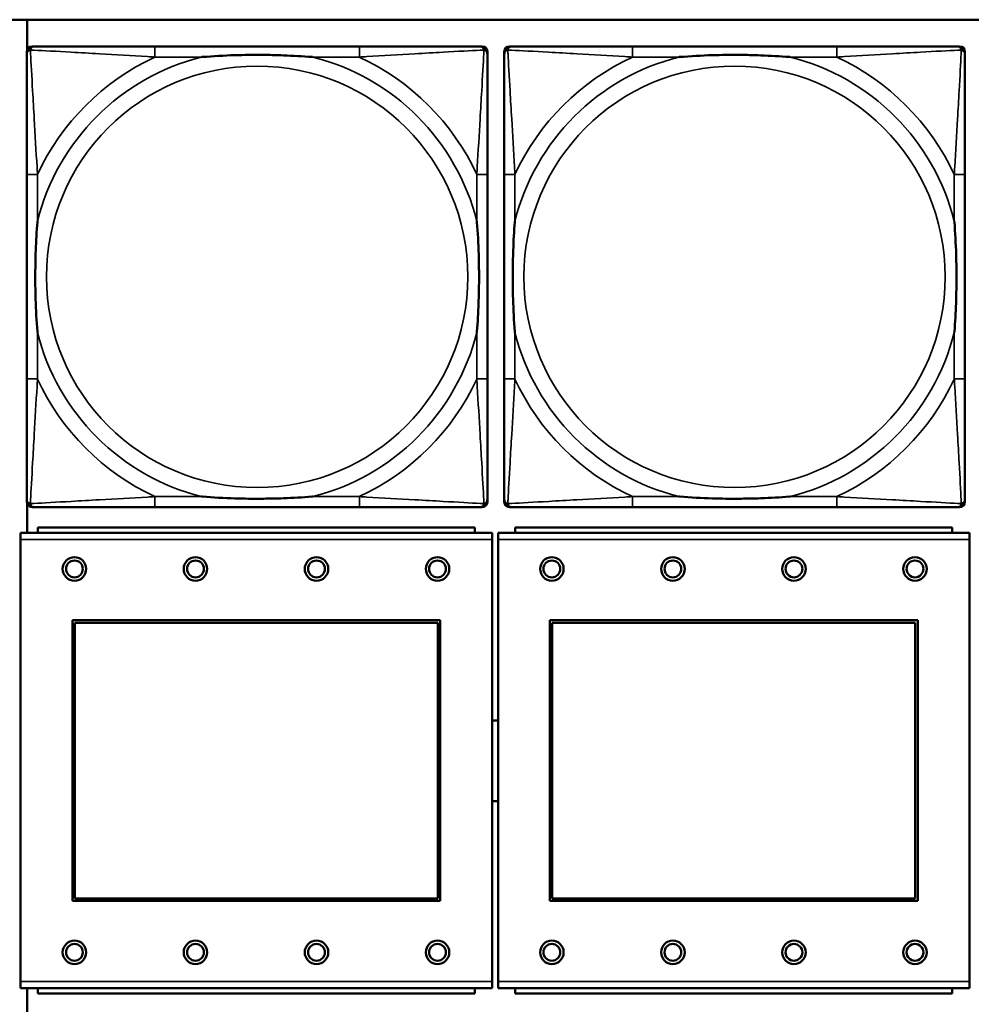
# Model space of a CAD drawing. Header units: inches. Extents: x 3.3 to 44.7, y 1.4 to 39.2.
# Tile 30 of 85: x 27.8 to 29.3, y 6.3 to 7.8. Entities that reach past the tile are written whole.
import ezdxf

# ---------------------------------------------------------------- set-up
doc = ezdxf.new("R2010")
doc.units = ezdxf.units.IN
doc.header["$MEASUREMENT"] = 0
doc.layers.add('Visible (ANSI)', color=7, linetype='Continuous', lineweight=50)
doc.layers.add('Visible Narrow (ANSI)', color=7, linetype='Continuous', lineweight=35)

msp = doc.modelspace()

# ---------------------------------------------------------------- linework, layer by layer
at = {"layer": 'Visible (ANSI)'}
for p, q in [((22.1344, 7.7637), (33.5485, 7.7637)), ((27.8543, 7.7187), (27.8543, 7.7637)), ((27.8538, 7.0468), (27.8538, 7.7161)), ((27.8617, 7.7239), (27.8656, 7.7239)), ((28.3483, 7.7239), (28.0444, 7.7239)), ((28.527, 7.7239), (28.531, 7.7239)), ((28.5389, 7.7161), (28.5389, 7.7121)), ((28.5638, 7.0468), (28.5638, 7.7161)), ((28.5717, 7.7239), (28.5756, 7.7239)), ((29.0583, 7.7239), (28.7544, 7.7239)), ((29.237, 7.7239), (29.241, 7.7239)), ((29.2489, 7.7161), (29.2489, 7.7121)), ((27.8538, 7.5334), (27.8538, 7.2295)), ((28.5389, 7.2295), (28.5389, 7.5334)), ((28.5638, 7.5334), (28.5638, 7.2295)), ((29.2489, 7.2295), (29.2489, 7.5334)), ((27.8543, 7.0007), (27.8543, 7.0442)), ((28.5389, 7.0507), (28.5389, 7.0468)), ((29.2489, 7.0507), (29.2489, 7.0468)), ((28.531, 7.0389), (27.8617, 7.0389)), ((28.0444, 7.0389), (28.3483, 7.0389)), ((29.241, 7.0389), (28.5717, 7.0389)), ((28.7544, 7.0389), (29.0583, 7.0389)), ((28.5456, 7.0007), (27.8446, 7.0007)), ((27.8446, 6.9907), (27.8446, 7.0007)), ((28.5201, 7.0087), (27.8701, 7.0087)), ((27.8701, 7.0007), (27.8701, 7.0087)), ((28.5201, 7.0087), (28.5201, 7.0007)), ((28.5456, 7.0007), (28.5456, 6.9907)), ((29.2556, 7.0007), (28.5546, 7.0007)), ((28.5546, 6.9907), (28.5546, 7.0007)), ((29.2301, 7.0087), (28.5801, 7.0087)), ((28.5801, 7.0007), (28.5801, 7.0087)), ((29.2301, 7.0087), (29.2301, 7.0007)), ((29.2556, 7.0007), (29.2556, 6.9907)), ((27.8446, 6.9907), (27.8446, 6.3337)), ((28.5456, 6.3337), (28.5456, 6.9907)), ((28.5546, 6.9907), (28.5546, 6.3337)), ((29.2556, 6.3337), (29.2556, 6.9907)), ((27.9216, 6.4537), (27.9216, 6.8707)), ((27.9216, 6.8707), (28.4686, 6.8707)), ((27.9252, 6.8671), (28.465, 6.8671)), ((27.9252, 6.4573), (27.9252, 6.8671)), ((28.465, 6.8671), (28.465, 6.4573)), ((28.4686, 6.8707), (28.4686, 6.4537)), ((28.6316, 6.4537), (28.6316, 6.8707)), ((28.6316, 6.8707), (29.1786, 6.8707)), ((28.6352, 6.8671), (29.175, 6.8671)), ((28.6352, 6.4573), (28.6352, 6.8671)), ((29.175, 6.8671), (29.175, 6.4573)), ((29.1786, 6.8707), (29.1786, 6.4537)), ((28.465, 6.4573), (27.9252, 6.4573)), ((29.175, 6.4573), (28.6352, 6.4573)), ((28.4686, 6.4537), (27.9216, 6.4537)), ((29.1786, 6.4537), (28.6316, 6.4537)), ((27.8446, 6.3237), (27.8446, 6.3337)), ((28.5456, 6.3337), (28.5456, 6.3237)), ((28.5546, 6.3237), (28.5546, 6.3337)), ((29.2556, 6.3337), (29.2556, 6.3237)), ((27.8446, 6.3237), (28.5456, 6.3237)), ((27.8543, 6.2787), (27.8543, 6.3237)), ((27.8701, 6.3237), (27.8701, 6.3157)), ((28.5201, 6.3157), (27.8701, 6.3157)), ((28.5201, 6.3157), (28.5201, 6.3237)), ((28.5546, 6.3237), (29.2556, 6.3237)), ((28.5801, 6.3237), (28.5801, 6.3157)), ((29.2301, 6.3157), (28.5801, 6.3157)), ((29.2301, 6.3157), (29.2301, 6.3237))]:
    msp.add_line(p, q, dxfattribs=at)
for centre, radius in [((27.9246, 6.9471), 0.0175), ((27.9246, 6.9471), 0.0125), ((28.1046, 6.9471), 0.0175), ((28.1046, 6.9471), 0.0125), ((28.2846, 6.9471), 0.0175), ((28.2846, 6.9471), 0.0125), ((28.4646, 6.9471), 0.0175), ((28.4646, 6.9471), 0.0125), ((28.6346, 6.9471), 0.0175), ((28.6346, 6.9471), 0.0125), ((28.8146, 6.9471), 0.0175), ((28.8146, 6.9471), 0.0125), ((28.9946, 6.9471), 0.0175), ((28.9946, 6.9471), 0.0125), ((29.1746, 6.9471), 0.0175), ((29.1746, 6.9471), 0.0125), ((27.9246, 6.3771), 0.0175), ((27.9246, 6.3771), 0.0125), ((28.1046, 6.3771), 0.0175), ((28.1046, 6.3771), 0.0125), ((28.2846, 6.3771), 0.0175), ((28.2846, 6.3771), 0.0125), ((28.4646, 6.3771), 0.0175), ((28.4646, 6.3771), 0.0125), ((28.6346, 6.3771), 0.0175), ((28.6346, 6.3771), 0.0125), ((28.8146, 6.3771), 0.0175), ((28.8146, 6.3771), 0.0125), ((28.9946, 6.3771), 0.0175), ((28.9946, 6.3771), 0.0125), ((29.1746, 6.3771), 0.0175), ((29.1746, 6.3771), 0.0125)]:
    msp.add_circle(centre, radius, dxfattribs=at)
for centre, radius, start, end in [((27.8617, 7.7161), 0.00787, 90, 180), ((27.8656, 7.7121), 0.0118, 90, 180), ((28.527, 7.7121), 0.0118, 0, 90), ((28.531, 7.7161), 0.00787, 0, 90), ((28.5717, 7.7161), 0.00787, 90, 180), ((28.5756, 7.7121), 0.0118, 90, 180), ((29.237, 7.7121), 0.0118, 0, 90), ((29.241, 7.7161), 0.00787, 0, 90), ((27.8656, 7.0507), 0.0118, 180, 270), ((27.8617, 7.0468), 0.00787, 180, 270), ((28.527, 7.0507), 0.0118, 270, 360), ((28.531, 7.0468), 0.00787, 270, 0), ((28.5756, 7.0507), 0.0118, 180, 270), ((28.5717, 7.0468), 0.00787, 180, 270), ((29.237, 7.0507), 0.0118, 270, 360), ((29.241, 7.0468), 0.00787, 270, 0), ((28.5503, 6.6617), 0.06, 85.9286, 94.5311), ((28.5503, 6.6617), 0.06, 265.4689, 274.0714)]:
    msp.add_arc(centre, radius, start, end, dxfattribs=at)
for points, knots in [([(28.0444, 7.7239), (28.0408, 7.7239), (28.0372, 7.7239), (28.0336, 7.7239), (28.0004, 7.7239), (27.9667, 7.7239), (27.9358, 7.7239), (27.9089, 7.7239), (27.8834, 7.7239), (27.8699, 7.7239), (27.8683, 7.7239), (27.8669, 7.7239), (27.8656, 7.7239)], [0, 0, 0, 0, 0.0272471, 0.0272471, 0.0272471, 0.2790553, 0.2790553, 0.2790553, 0.4988354, 0.4988354, 0.4988354, 0.5252205, 0.5252205, 0.5252205, 0.5252205]), ([(28.527, 7.7239), (28.5122, 7.7239), (28.4706, 7.7239), (28.4299, 7.7239), (28.4034, 7.7239), (28.3755, 7.7239), (28.3483, 7.7239)], [-0.5252205, -0.5252205, -0.5252205, -0.5252205, -0.20743, -0.20743, -0.20743, 0, 0, 0, 0]), ([(28.7544, 7.7239), (28.7508, 7.7239), (28.7472, 7.7239), (28.7436, 7.7239), (28.7104, 7.7239), (28.6767, 7.7239), (28.6458, 7.7239), (28.6189, 7.7239), (28.5934, 7.7239), (28.5799, 7.7239), (28.5783, 7.7239), (28.5769, 7.7239), (28.5756, 7.7239)], [0, 0, 0, 0, 0.0272471, 0.0272471, 0.0272471, 0.2790553, 0.2790553, 0.2790553, 0.4988354, 0.4988354, 0.4988354, 0.5252205, 0.5252205, 0.5252205, 0.5252205]), ([(29.237, 7.7239), (29.2222, 7.7239), (29.1806, 7.7239), (29.1399, 7.7239), (29.1134, 7.7239), (29.0855, 7.7239), (29.0583, 7.7239)], [-0.5252205, -0.5252205, -0.5252205, -0.5252205, -0.20743, -0.20743, -0.20743, 0, 0, 0, 0]), ([(27.8538, 7.7121), (27.8538, 7.6972), (27.8538, 7.6556), (27.8538, 7.615), (27.8538, 7.5885), (27.8538, 7.5606), (27.8538, 7.5334)], [-0.5252205, -0.5252205, -0.5252205, -0.5252205, -0.20743, -0.20743, -0.20743, 0, 0, 0, 0]), ([(28.1136, 7.7082), (28.114, 7.7082), (28.1145, 7.7082), (28.131, 7.7095), (28.147, 7.7104), (28.17, 7.7111), (28.1767, 7.7112), (28.1859, 7.7113), (28.1883, 7.7113), (28.1924, 7.7114), (28.194, 7.7114), (28.1972, 7.7114), (28.1987, 7.7114), (28.2022, 7.7113), (28.2043, 7.7113), (28.2105, 7.7113), (28.2146, 7.7112), (28.2243, 7.711), (28.2299, 7.7108), (28.2497, 7.7101), (28.2637, 7.7093), (28.2782, 7.7082), (28.2787, 7.7082), (28.2791, 7.7082)], [-0.416114, -0.416114, -0.416114, -0.416114, -0.4127691, -0.4127691, -0.2896446, -0.2896446, -0.2388934, -0.2388934, -0.2201881, -0.2201881, -0.2080204, -0.2080204, -0.196499, -0.196499, -0.1809939, -0.1809939, -0.149741, -0.149741, -0.1073162, -0.1073162, 0, 0, 0.0033356, 0.0033356, 0.0033356, 0.0033356]), ([(28.5389, 7.5334), (28.5389, 7.537), (28.5389, 7.5405), (28.5389, 7.5441), (28.5389, 7.5773), (28.5389, 7.611), (28.5389, 7.6419), (28.5389, 7.6689), (28.5389, 7.6944), (28.5389, 7.7078), (28.5389, 7.7095), (28.5389, 7.7109), (28.5389, 7.7121)], [0, 0, 0, 0, 0.0272471, 0.0272471, 0.0272471, 0.2790553, 0.2790553, 0.2790553, 0.4988354, 0.4988354, 0.4988354, 0.5252205, 0.5252205, 0.5252205, 0.5252205]), ([(28.5638, 7.7121), (28.5638, 7.6972), (28.5638, 7.6556), (28.5638, 7.615), (28.5638, 7.5885), (28.5638, 7.5606), (28.5638, 7.5334)], [-0.5252205, -0.5252205, -0.5252205, -0.5252205, -0.20743, -0.20743, -0.20743, 0, 0, 0, 0]), ([(28.8236, 7.7082), (28.824, 7.7082), (28.8245, 7.7082), (28.841, 7.7095), (28.857, 7.7104), (28.88, 7.7111), (28.8867, 7.7112), (28.8959, 7.7113), (28.8983, 7.7113), (28.9024, 7.7114), (28.904, 7.7114), (28.9072, 7.7114), (28.9087, 7.7114), (28.9122, 7.7113), (28.9143, 7.7113), (28.9205, 7.7113), (28.9246, 7.7112), (28.9343, 7.711), (28.9399, 7.7108), (28.9597, 7.7101), (28.9737, 7.7093), (28.9882, 7.7082), (28.9887, 7.7082), (28.9891, 7.7082)], [-0.416114, -0.416114, -0.416114, -0.416114, -0.4127691, -0.4127691, -0.2896446, -0.2896446, -0.2388934, -0.2388934, -0.2201881, -0.2201881, -0.2080204, -0.2080204, -0.196499, -0.196499, -0.1809939, -0.1809939, -0.149741, -0.149741, -0.1073162, -0.1073162, 0, 0, 0.0033356, 0.0033356, 0.0033356, 0.0033356]), ([(29.2489, 7.5334), (29.2489, 7.537), (29.2489, 7.5405), (29.2489, 7.5441), (29.2489, 7.5773), (29.2489, 7.611), (29.2489, 7.6419), (29.2489, 7.6689), (29.2489, 7.6944), (29.2489, 7.7078), (29.2489, 7.7095), (29.2489, 7.7109), (29.2489, 7.7121)], [0, 0, 0, 0, 0.0272471, 0.0272471, 0.0272471, 0.2790553, 0.2790553, 0.2790553, 0.4988354, 0.4988354, 0.4988354, 0.5252205, 0.5252205, 0.5252205, 0.5252205]), ([(27.8696, 7.2987), (27.8695, 7.2991), (27.8695, 7.2995), (27.8683, 7.316), (27.8674, 7.3321), (27.8667, 7.3551), (27.8666, 7.3618), (27.8664, 7.3709), (27.8664, 7.3734), (27.8664, 7.3775), (27.8664, 7.3791), (27.8664, 7.3822), (27.8664, 7.3837), (27.8664, 7.3873), (27.8664, 7.3894), (27.8665, 7.3955), (27.8665, 7.3997), (27.8667, 7.4094), (27.8669, 7.415), (27.8676, 7.4348), (27.8684, 7.4488), (27.8695, 7.4633), (27.8695, 7.4637), (27.8696, 7.4642)], [-0.416114, -0.416114, -0.416114, -0.416114, -0.4127691, -0.4127691, -0.2896446, -0.2896446, -0.2388934, -0.2388934, -0.2201881, -0.2201881, -0.2080204, -0.2080204, -0.196499, -0.196499, -0.1809939, -0.1809939, -0.149741, -0.149741, -0.1073162, -0.1073162, 0, 0, 0.0033356, 0.0033356, 0.0033356, 0.0033356]), ([(28.5231, 7.4642), (28.5231, 7.4637), (28.5232, 7.4633), (28.5244, 7.4468), (28.5253, 7.4307), (28.526, 7.4078), (28.5261, 7.4011), (28.5262, 7.3919), (28.5263, 7.3894), (28.5263, 7.3853), (28.5263, 7.3837), (28.5263, 7.3806), (28.5263, 7.3791), (28.5263, 7.3755), (28.5263, 7.3735), (28.5262, 7.3673), (28.5261, 7.3632), (28.5259, 7.3534), (28.5258, 7.3478), (28.5251, 7.3281), (28.5243, 7.314), (28.5232, 7.2995), (28.5231, 7.2991), (28.5231, 7.2987)], [-0.416114, -0.416114, -0.416114, -0.416114, -0.4127691, -0.4127691, -0.2896446, -0.2896446, -0.2388934, -0.2388934, -0.2201881, -0.2201881, -0.2080204, -0.2080204, -0.196499, -0.196499, -0.1809939, -0.1809939, -0.149741, -0.149741, -0.1073162, -0.1073162, 0, 0, 0.0033356, 0.0033356, 0.0033356, 0.0033356]), ([(28.5796, 7.2987), (28.5795, 7.2991), (28.5795, 7.2995), (28.5783, 7.316), (28.5774, 7.3321), (28.5767, 7.3551), (28.5766, 7.3618), (28.5764, 7.3709), (28.5764, 7.3734), (28.5764, 7.3775), (28.5764, 7.3791), (28.5764, 7.3822), (28.5764, 7.3837), (28.5764, 7.3873), (28.5764, 7.3894), (28.5765, 7.3955), (28.5765, 7.3997), (28.5767, 7.4094), (28.5769, 7.415), (28.5776, 7.4348), (28.5784, 7.4488), (28.5795, 7.4633), (28.5795, 7.4637), (28.5796, 7.4642)], [-0.416114, -0.416114, -0.416114, -0.416114, -0.4127691, -0.4127691, -0.2896446, -0.2896446, -0.2388934, -0.2388934, -0.2201881, -0.2201881, -0.2080204, -0.2080204, -0.196499, -0.196499, -0.1809939, -0.1809939, -0.149741, -0.149741, -0.1073162, -0.1073162, 0, 0, 0.0033356, 0.0033356, 0.0033356, 0.0033356]), ([(29.2331, 7.4642), (29.2331, 7.4637), (29.2332, 7.4633), (29.2344, 7.4468), (29.2353, 7.4307), (29.236, 7.4078), (29.2361, 7.4011), (29.2362, 7.3919), (29.2363, 7.3894), (29.2363, 7.3853), (29.2363, 7.3837), (29.2363, 7.3806), (29.2363, 7.3791), (29.2363, 7.3755), (29.2363, 7.3735), (29.2362, 7.3673), (29.2361, 7.3632), (29.2359, 7.3534), (29.2358, 7.3478), (29.2351, 7.3281), (29.2343, 7.314), (29.2332, 7.2995), (29.2331, 7.2991), (29.2331, 7.2987)], [-0.416114, -0.416114, -0.416114, -0.416114, -0.4127691, -0.4127691, -0.2896446, -0.2896446, -0.2388934, -0.2388934, -0.2201881, -0.2201881, -0.2080204, -0.2080204, -0.196499, -0.196499, -0.1809939, -0.1809939, -0.149741, -0.149741, -0.1073162, -0.1073162, 0, 0, 0.0033356, 0.0033356, 0.0033356, 0.0033356]), ([(27.8538, 7.2295), (27.8538, 7.2022), (27.8538, 7.1744), (27.8538, 7.1478), (27.8538, 7.1072), (27.8538, 7.0656), (27.8538, 7.0507)], [3.9382945, 3.9382945, 3.9382945, 3.9382945, 4.1457245, 4.1457245, 4.1457245, 4.463515, 4.463515, 4.463515, 4.463515]), ([(28.5389, 7.0507), (28.5389, 7.0656), (28.5389, 7.1072), (28.5389, 7.1478), (28.5389, 7.1744), (28.5389, 7.2022), (28.5389, 7.2295)], [-0.5252205, -0.5252205, -0.5252205, -0.5252205, -0.20743, -0.20743, -0.20743, 0, 0, 0, 0]), ([(28.5638, 7.2295), (28.5638, 7.2022), (28.5638, 7.1744), (28.5638, 7.1478), (28.5638, 7.1072), (28.5638, 7.0656), (28.5638, 7.0507)], [3.9382945, 3.9382945, 3.9382945, 3.9382945, 4.1457245, 4.1457245, 4.1457245, 4.463515, 4.463515, 4.463515, 4.463515]), ([(29.2489, 7.0507), (29.2489, 7.0656), (29.2489, 7.1072), (29.2489, 7.1478), (29.2489, 7.1744), (29.2489, 7.2022), (29.2489, 7.2295)], [-0.5252205, -0.5252205, -0.5252205, -0.5252205, -0.20743, -0.20743, -0.20743, 0, 0, 0, 0]), ([(28.2791, 7.0546), (28.2787, 7.0546), (28.2782, 7.0546), (28.2637, 7.0535), (28.2497, 7.0527), (28.2299, 7.052), (28.2243, 7.0518), (28.2146, 7.0516), (28.2105, 7.0516), (28.2043, 7.0515), (28.2022, 7.0515), (28.1987, 7.0515), (28.1972, 7.0515), (28.194, 7.0515), (28.1924, 7.0515), (28.1883, 7.0515), (28.1859, 7.0515), (28.1767, 7.0516), (28.17, 7.0518), (28.147, 7.0525), (28.131, 7.0533), (28.1145, 7.0546), (28.114, 7.0546), (28.1136, 7.0546)], [-0.4149464, -0.4149464, -0.4149464, -0.4149464, -0.41162, -0.41162, -0.3046026, -0.3046026, -0.2622958, -0.2622958, -0.23113, -0.23113, -0.215668, -0.215668, -0.2041787, -0.2041787, -0.1920448, -0.1920448, -0.1733916, -0.1733916, -0.1227817, -0.1227817, 0, 0, 0.0033356, 0.0033356, 0.0033356, 0.0033356]), ([(28.9891, 7.0546), (28.9887, 7.0546), (28.9882, 7.0546), (28.9737, 7.0535), (28.9597, 7.0527), (28.9399, 7.052), (28.9343, 7.0518), (28.9246, 7.0516), (28.9205, 7.0516), (28.9143, 7.0515), (28.9122, 7.0515), (28.9087, 7.0515), (28.9072, 7.0515), (28.904, 7.0515), (28.9024, 7.0515), (28.8983, 7.0515), (28.8959, 7.0515), (28.8867, 7.0516), (28.88, 7.0518), (28.857, 7.0525), (28.841, 7.0533), (28.8245, 7.0546), (28.824, 7.0546), (28.8236, 7.0546)], [-0.4149464, -0.4149464, -0.4149464, -0.4149464, -0.41162, -0.41162, -0.3046026, -0.3046026, -0.2622958, -0.2622958, -0.23113, -0.23113, -0.215668, -0.215668, -0.2041787, -0.2041787, -0.1920448, -0.1920448, -0.1733916, -0.1733916, -0.1227817, -0.1227817, 0, 0, 0.0033356, 0.0033356, 0.0033356, 0.0033356]), ([(27.8656, 7.0389), (27.8805, 7.0389), (27.9221, 7.0389), (27.9628, 7.0389), (27.9893, 7.0389), (28.0172, 7.0389), (28.0444, 7.0389)], [-0.5252205, -0.5252205, -0.5252205, -0.5252205, -0.20743, -0.20743, -0.20743, 0, 0, 0, 0]), ([(28.3483, 7.0389), (28.3755, 7.0389), (28.4034, 7.0389), (28.4299, 7.0389), (28.4706, 7.0389), (28.5122, 7.0389), (28.527, 7.0389)], [3.9382945, 3.9382945, 3.9382945, 3.9382945, 4.1457245, 4.1457245, 4.1457245, 4.463515, 4.463515, 4.463515, 4.463515]), ([(28.5756, 7.0389), (28.5905, 7.0389), (28.6321, 7.0389), (28.6728, 7.0389), (28.6993, 7.0389), (28.7272, 7.0389), (28.7544, 7.0389)], [-0.5252205, -0.5252205, -0.5252205, -0.5252205, -0.20743, -0.20743, -0.20743, 0, 0, 0, 0]), ([(29.0583, 7.0389), (29.0855, 7.0389), (29.1134, 7.0389), (29.1399, 7.0389), (29.1806, 7.0389), (29.2222, 7.0389), (29.237, 7.0389)], [3.9382945, 3.9382945, 3.9382945, 3.9382945, 4.1457245, 4.1457245, 4.1457245, 4.463515, 4.463515, 4.463515, 4.463515])]:
    msp.add_open_spline(points, degree=3, knots=knots, dxfattribs=at)
at = {"layer": 'Visible Narrow (ANSI)'}
for p, q in [((28.0444, 7.7239), (28.0444, 7.7082)), ((28.3483, 7.7239), (28.3483, 7.7082)), ((28.7544, 7.7239), (28.7544, 7.7082)), ((29.0583, 7.7239), (29.0583, 7.7082)), ((28.0444, 7.7082), (28.1136, 7.7082)), ((28.2791, 7.7082), (28.3483, 7.7082)), ((28.7544, 7.7082), (28.8236, 7.7082)), ((28.9891, 7.7082), (29.0583, 7.7082)), ((27.8696, 7.5334), (27.8538, 7.5334)), ((27.8696, 7.4642), (27.8696, 7.5334)), ((28.5389, 7.5334), (28.5231, 7.5334)), ((28.5231, 7.5334), (28.5231, 7.4642)), ((28.5796, 7.5334), (28.5638, 7.5334)), ((28.5796, 7.4642), (28.5796, 7.5334)), ((29.2489, 7.5334), (29.2331, 7.5334)), ((29.2331, 7.5334), (29.2331, 7.4642)), ((27.8696, 7.2295), (27.8696, 7.2987)), ((28.5231, 7.2987), (28.5231, 7.2295)), ((28.5796, 7.2295), (28.5796, 7.2987)), ((29.2331, 7.2987), (29.2331, 7.2295)), ((27.8696, 7.2295), (27.8538, 7.2295)), ((28.5389, 7.2295), (28.5231, 7.2295)), ((28.5796, 7.2295), (28.5638, 7.2295)), ((29.2489, 7.2295), (29.2331, 7.2295)), ((28.0444, 7.0546), (28.0444, 7.0389)), ((28.1136, 7.0546), (28.0444, 7.0546)), ((28.3483, 7.0546), (28.2791, 7.0546)), ((28.3483, 7.0546), (28.3483, 7.0389)), ((28.7544, 7.0546), (28.7544, 7.0389)), ((28.8236, 7.0546), (28.7544, 7.0546)), ((29.0583, 7.0546), (28.9891, 7.0546)), ((29.0583, 7.0546), (29.0583, 7.0389)), ((27.8446, 6.9907), (28.5456, 6.9907)), ((28.5546, 6.9907), (29.2556, 6.9907)), ((28.5456, 6.3337), (27.8446, 6.3337)), ((29.2556, 6.3337), (28.5546, 6.3337))]:
    msp.add_line(p, q, dxfattribs=at)
for centre in [(28.1963, 7.3814), (28.9063, 7.3814)]:
    msp.add_circle(centre, 0.3133, dxfattribs=at)
for centre, radius, start, end in [((28.1963, 7.3814), 0.3371, 104.2103, 165.7897), ((28.1963, 7.3814), 0.3604, 114.9407, 155.0593), ((28.1963, 7.3814), 0.3371, 14.2103, 75.7897), ((28.1963, 7.3814), 0.3604, 24.9407, 65.0593), ((28.9063, 7.3814), 0.3371, 104.2103, 165.7897), ((28.9063, 7.3814), 0.3604, 114.9407, 155.0593), ((28.9063, 7.3814), 0.3371, 14.2103, 75.7897), ((28.9063, 7.3814), 0.3604, 24.9407, 65.0593), ((28.1963, 7.3814), 0.3371, 194.2103, 255.7897), ((28.1963, 7.3814), 0.3371, 284.2103, 345.7897), ((28.9063, 7.3814), 0.3371, 194.2103, 255.7897), ((28.9063, 7.3814), 0.3371, 284.2103, 345.7897), ((28.1963, 7.3814), 0.3604, 204.9407, 245.0593), ((28.1963, 7.3814), 0.3604, 294.9407, 335.0593), ((28.9063, 7.3814), 0.3604, 204.9407, 245.0593), ((28.9063, 7.3814), 0.3604, 294.9407, 335.0593)]:
    msp.add_arc(centre, radius, start, end, dxfattribs=at)
for points, knots in [([(27.8538, 7.7121), (27.8538, 7.7127), (27.8539, 7.7133), (27.8541, 7.7143), (27.8543, 7.7147), (27.8546, 7.7154), (27.8548, 7.7156), (27.855, 7.716), (27.8551, 7.7161), (27.8555, 7.7165), (27.8557, 7.7168), (27.8564, 7.7174), (27.8569, 7.7177), (27.858, 7.7183), (27.8585, 7.7185), (27.8591, 7.7186)], [-0.02627331, -0.02627331, -0.02627331, -0.02627331, -0.02158775, -0.02158775, -0.01736415, -0.01736415, -0.0147244, -0.0147244, -0.01307456, -0.01307456, -0.00977487, -0.00977487, -0.00449537, -0.00449537, 0.00012419, 0.00012419, 0.00012419, 0.00012419]), ([(27.8591, 7.7186), (27.8593, 7.7192), (27.8595, 7.7198), (27.86, 7.7208), (27.8604, 7.7213), (27.861, 7.722), (27.8612, 7.7223), (27.8616, 7.7226), (27.8618, 7.7227), (27.8621, 7.723), (27.8624, 7.7231), (27.863, 7.7235), (27.8635, 7.7236), (27.8645, 7.7239), (27.865, 7.7239), (27.8656, 7.7239)], [-0.00012419, -0.00012419, -0.00012419, -0.00012419, 0.00449537, 0.00449537, 0.00977487, 0.00977487, 0.01307456, 0.01307456, 0.0147244, 0.0147244, 0.01736415, 0.01736415, 0.02158775, 0.02158775, 0.02627331, 0.02627331, 0.02627331, 0.02627331]), ([(27.8696, 7.5334), (27.8694, 7.5371), (27.8692, 7.5409), (27.8676, 7.5683), (27.8662, 7.5924), (27.864, 7.6303), (27.8632, 7.6443), (27.8612, 7.6796), (27.8601, 7.6997), (27.8593, 7.7151), (27.8592, 7.7169), (27.8591, 7.7186)], [0, 0, 0, 0, 0.0278591, 0.0278591, 0.201273, 0.201273, 0.3066357, 0.3066357, 0.475216, 0.475216, 0.5007189, 0.5007189, 0.5007189, 0.5007189]), ([(27.8591, 7.7186), (27.8608, 7.7186), (27.8626, 7.7185), (27.8781, 7.7176), (27.8982, 7.7166), (27.9334, 7.7146), (27.9475, 7.7138), (27.9853, 7.7115), (28.0095, 7.7101), (28.0369, 7.7086), (28.0406, 7.7084), (28.0444, 7.7082)], [-0.5007189, -0.5007189, -0.5007189, -0.5007189, -0.475216, -0.475216, -0.3066357, -0.3066357, -0.201273, -0.201273, -0.0278591, -0.0278591, 0, 0, 0, 0]), ([(28.3483, 7.7082), (28.3521, 7.7084), (28.3558, 7.7086), (28.3832, 7.7101), (28.4074, 7.7115), (28.4452, 7.7138), (28.4593, 7.7146), (28.4945, 7.7166), (28.5146, 7.7176), (28.53, 7.7185), (28.5319, 7.7186), (28.5336, 7.7186)], [0, 0, 0, 0, 0.0278591, 0.0278591, 0.201273, 0.201273, 0.3066357, 0.3066357, 0.475216, 0.475216, 0.5007189, 0.5007189, 0.5007189, 0.5007189]), ([(28.5336, 7.7186), (28.5335, 7.7169), (28.5334, 7.7151), (28.5326, 7.6997), (28.5315, 7.6796), (28.5295, 7.6443), (28.5287, 7.6303), (28.5265, 7.5924), (28.525, 7.5683), (28.5235, 7.5409), (28.5233, 7.5371), (28.5231, 7.5334)], [-0.5007189, -0.5007189, -0.5007189, -0.5007189, -0.475216, -0.475216, -0.3066357, -0.3066357, -0.201273, -0.201273, -0.0278591, -0.0278591, 0, 0, 0, 0]), ([(28.527, 7.7239), (28.5277, 7.7239), (28.5282, 7.7239), (28.5292, 7.7236), (28.5296, 7.7235), (28.5303, 7.7231), (28.5305, 7.723), (28.5309, 7.7227), (28.531, 7.7226), (28.5315, 7.7223), (28.5317, 7.722), (28.5323, 7.7213), (28.5326, 7.7208), (28.5332, 7.7198), (28.5334, 7.7192), (28.5336, 7.7186)], [-0.02627331, -0.02627331, -0.02627331, -0.02627331, -0.02158775, -0.02158775, -0.01736415, -0.01736415, -0.0147244, -0.0147244, -0.01307456, -0.01307456, -0.00977487, -0.00977487, -0.00449537, -0.00449537, 0.00012419, 0.00012419, 0.00012419, 0.00012419]), ([(28.5336, 7.7186), (28.5342, 7.7185), (28.5347, 7.7183), (28.5357, 7.7177), (28.5362, 7.7174), (28.537, 7.7168), (28.5372, 7.7165), (28.5375, 7.7161), (28.5376, 7.716), (28.5379, 7.7156), (28.538, 7.7154), (28.5384, 7.7147), (28.5385, 7.7143), (28.5388, 7.7133), (28.5389, 7.7127), (28.5389, 7.7121)], [-0.00012419, -0.00012419, -0.00012419, -0.00012419, 0.00449537, 0.00449537, 0.00977487, 0.00977487, 0.01307456, 0.01307456, 0.0147244, 0.0147244, 0.01736415, 0.01736415, 0.02158775, 0.02158775, 0.02627331, 0.02627331, 0.02627331, 0.02627331]), ([(28.5638, 7.7121), (28.5638, 7.7127), (28.5639, 7.7133), (28.5641, 7.7143), (28.5643, 7.7147), (28.5646, 7.7154), (28.5648, 7.7156), (28.565, 7.716), (28.5651, 7.7161), (28.5655, 7.7165), (28.5657, 7.7168), (28.5664, 7.7174), (28.5669, 7.7177), (28.568, 7.7183), (28.5685, 7.7185), (28.5691, 7.7186)], [-0.02627331, -0.02627331, -0.02627331, -0.02627331, -0.02158775, -0.02158775, -0.01736415, -0.01736415, -0.0147244, -0.0147244, -0.01307456, -0.01307456, -0.00977487, -0.00977487, -0.00449537, -0.00449537, 0.00012419, 0.00012419, 0.00012419, 0.00012419]), ([(28.5691, 7.7186), (28.5693, 7.7192), (28.5695, 7.7198), (28.57, 7.7208), (28.5704, 7.7213), (28.571, 7.722), (28.5712, 7.7223), (28.5716, 7.7226), (28.5718, 7.7227), (28.5721, 7.723), (28.5724, 7.7231), (28.573, 7.7235), (28.5735, 7.7236), (28.5745, 7.7239), (28.575, 7.7239), (28.5756, 7.7239)], [-0.00012419, -0.00012419, -0.00012419, -0.00012419, 0.00449537, 0.00449537, 0.00977487, 0.00977487, 0.01307456, 0.01307456, 0.0147244, 0.0147244, 0.01736415, 0.01736415, 0.02158775, 0.02158775, 0.02627331, 0.02627331, 0.02627331, 0.02627331]), ([(28.5796, 7.5334), (28.5794, 7.5371), (28.5792, 7.5409), (28.5776, 7.5683), (28.5762, 7.5924), (28.574, 7.6303), (28.5732, 7.6443), (28.5712, 7.6796), (28.5701, 7.6997), (28.5693, 7.7151), (28.5692, 7.7169), (28.5691, 7.7186)], [0, 0, 0, 0, 0.0278591, 0.0278591, 0.201273, 0.201273, 0.3066357, 0.3066357, 0.475216, 0.475216, 0.5007189, 0.5007189, 0.5007189, 0.5007189]), ([(28.5691, 7.7186), (28.5708, 7.7186), (28.5726, 7.7185), (28.5881, 7.7176), (28.6082, 7.7166), (28.6434, 7.7146), (28.6575, 7.7138), (28.6953, 7.7115), (28.7195, 7.7101), (28.7469, 7.7086), (28.7506, 7.7084), (28.7544, 7.7082)], [-0.5007189, -0.5007189, -0.5007189, -0.5007189, -0.475216, -0.475216, -0.3066357, -0.3066357, -0.201273, -0.201273, -0.0278591, -0.0278591, 0, 0, 0, 0]), ([(29.0583, 7.7082), (29.0621, 7.7084), (29.0658, 7.7086), (29.0932, 7.7101), (29.1174, 7.7115), (29.1552, 7.7138), (29.1693, 7.7146), (29.2045, 7.7166), (29.2246, 7.7176), (29.24, 7.7185), (29.2419, 7.7186), (29.2436, 7.7186)], [0, 0, 0, 0, 0.0278591, 0.0278591, 0.201273, 0.201273, 0.3066357, 0.3066357, 0.475216, 0.475216, 0.5007189, 0.5007189, 0.5007189, 0.5007189]), ([(29.2436, 7.7186), (29.2435, 7.7169), (29.2434, 7.7151), (29.2426, 7.6997), (29.2415, 7.6796), (29.2395, 7.6443), (29.2387, 7.6303), (29.2365, 7.5924), (29.235, 7.5683), (29.2335, 7.5409), (29.2333, 7.5371), (29.2331, 7.5334)], [-0.5007189, -0.5007189, -0.5007189, -0.5007189, -0.475216, -0.475216, -0.3066357, -0.3066357, -0.201273, -0.201273, -0.0278591, -0.0278591, 0, 0, 0, 0]), ([(29.237, 7.7239), (29.2377, 7.7239), (29.2382, 7.7239), (29.2392, 7.7236), (29.2396, 7.7235), (29.2403, 7.7231), (29.2405, 7.723), (29.2409, 7.7227), (29.241, 7.7226), (29.2415, 7.7223), (29.2417, 7.722), (29.2423, 7.7213), (29.2426, 7.7208), (29.2432, 7.7198), (29.2434, 7.7192), (29.2436, 7.7186)], [-0.02627331, -0.02627331, -0.02627331, -0.02627331, -0.02158775, -0.02158775, -0.01736415, -0.01736415, -0.0147244, -0.0147244, -0.01307456, -0.01307456, -0.00977487, -0.00977487, -0.00449537, -0.00449537, 0.00012419, 0.00012419, 0.00012419, 0.00012419]), ([(29.2436, 7.7186), (29.2442, 7.7185), (29.2447, 7.7183), (29.2457, 7.7177), (29.2462, 7.7174), (29.247, 7.7168), (29.2472, 7.7165), (29.2475, 7.7161), (29.2476, 7.716), (29.2479, 7.7156), (29.248, 7.7154), (29.2484, 7.7147), (29.2485, 7.7143), (29.2488, 7.7133), (29.2489, 7.7127), (29.2489, 7.7121)], [-0.00012419, -0.00012419, -0.00012419, -0.00012419, 0.00449537, 0.00449537, 0.00977487, 0.00977487, 0.01307456, 0.01307456, 0.0147244, 0.0147244, 0.01736415, 0.01736415, 0.02158775, 0.02158775, 0.02627331, 0.02627331, 0.02627331, 0.02627331]), ([(27.8591, 7.0442), (27.8592, 7.0459), (27.8593, 7.0477), (27.8601, 7.0631), (27.8612, 7.0833), (27.8632, 7.1185), (27.864, 7.1326), (27.8662, 7.1704), (27.8676, 7.1946), (27.8692, 7.2219), (27.8694, 7.2257), (27.8696, 7.2295)], [-4.4390134, -4.4390134, -4.4390134, -4.4390134, -4.4135105, -4.4135105, -4.2449302, -4.2449302, -4.1395675, -4.1395675, -3.9661536, -3.9661536, -3.9382945, -3.9382945, -3.9382945, -3.9382945]), ([(28.5231, 7.2295), (28.5233, 7.2257), (28.5235, 7.2219), (28.525, 7.1946), (28.5265, 7.1704), (28.5287, 7.1326), (28.5295, 7.1185), (28.5315, 7.0833), (28.5326, 7.0631), (28.5334, 7.0477), (28.5335, 7.0459), (28.5336, 7.0442)], [0, 0, 0, 0, 0.0278591, 0.0278591, 0.201273, 0.201273, 0.3066357, 0.3066357, 0.475216, 0.475216, 0.5007189, 0.5007189, 0.5007189, 0.5007189]), ([(28.5691, 7.0442), (28.5692, 7.0459), (28.5693, 7.0477), (28.5701, 7.0631), (28.5712, 7.0833), (28.5732, 7.1185), (28.574, 7.1326), (28.5762, 7.1704), (28.5776, 7.1946), (28.5792, 7.2219), (28.5794, 7.2257), (28.5796, 7.2295)], [-4.4390134, -4.4390134, -4.4390134, -4.4390134, -4.4135105, -4.4135105, -4.2449302, -4.2449302, -4.1395675, -4.1395675, -3.9661536, -3.9661536, -3.9382945, -3.9382945, -3.9382945, -3.9382945]), ([(29.2331, 7.2295), (29.2333, 7.2257), (29.2335, 7.2219), (29.235, 7.1946), (29.2365, 7.1704), (29.2387, 7.1326), (29.2395, 7.1185), (29.2415, 7.0833), (29.2426, 7.0631), (29.2434, 7.0477), (29.2435, 7.0459), (29.2436, 7.0442)], [0, 0, 0, 0, 0.0278591, 0.0278591, 0.201273, 0.201273, 0.3066357, 0.3066357, 0.475216, 0.475216, 0.5007189, 0.5007189, 0.5007189, 0.5007189]), ([(27.8591, 7.0442), (27.8585, 7.0444), (27.858, 7.0446), (27.8569, 7.0451), (27.8564, 7.0454), (27.8557, 7.046), (27.8555, 7.0463), (27.8551, 7.0467), (27.855, 7.0468), (27.8548, 7.0472), (27.8546, 7.0475), (27.8543, 7.0481), (27.8541, 7.0486), (27.8539, 7.0495), (27.8538, 7.0501), (27.8538, 7.0507)], [-0.00012419, -0.00012419, -0.00012419, -0.00012419, 0.00449537, 0.00449537, 0.00977487, 0.00977487, 0.01307456, 0.01307456, 0.0147244, 0.0147244, 0.01736415, 0.01736415, 0.02158775, 0.02158775, 0.02627331, 0.02627331, 0.02627331, 0.02627331]), ([(28.0444, 7.0546), (28.0406, 7.0544), (28.0369, 7.0542), (28.0095, 7.0527), (27.9853, 7.0513), (27.9475, 7.0491), (27.9334, 7.0483), (27.8982, 7.0463), (27.8781, 7.0452), (27.8626, 7.0444), (27.8608, 7.0443), (27.8591, 7.0442)], [0, 0, 0, 0, 0.0278591, 0.0278591, 0.201273, 0.201273, 0.3066357, 0.3066357, 0.475216, 0.475216, 0.5007189, 0.5007189, 0.5007189, 0.5007189]), ([(27.8656, 7.0389), (27.865, 7.0389), (27.8645, 7.039), (27.8635, 7.0392), (27.863, 7.0394), (27.8624, 7.0397), (27.8621, 7.0399), (27.8618, 7.0401), (27.8616, 7.0402), (27.8612, 7.0406), (27.861, 7.0408), (27.8604, 7.0415), (27.86, 7.042), (27.8595, 7.0431), (27.8593, 7.0436), (27.8591, 7.0442)], [-0.02627331, -0.02627331, -0.02627331, -0.02627331, -0.02158775, -0.02158775, -0.01736415, -0.01736415, -0.0147244, -0.0147244, -0.01307456, -0.01307456, -0.00977487, -0.00977487, -0.00449537, -0.00449537, 0.00012419, 0.00012419, 0.00012419, 0.00012419]), ([(28.5336, 7.0442), (28.5319, 7.0443), (28.53, 7.0444), (28.5146, 7.0452), (28.4945, 7.0463), (28.4593, 7.0483), (28.4452, 7.0491), (28.4074, 7.0513), (28.3832, 7.0527), (28.3558, 7.0542), (28.3521, 7.0544), (28.3483, 7.0546)], [-4.4390134, -4.4390134, -4.4390134, -4.4390134, -4.4135105, -4.4135105, -4.2449302, -4.2449302, -4.1395675, -4.1395675, -3.9661536, -3.9661536, -3.9382945, -3.9382945, -3.9382945, -3.9382945]), ([(28.5336, 7.0442), (28.5334, 7.0436), (28.5332, 7.0431), (28.5326, 7.042), (28.5323, 7.0415), (28.5317, 7.0408), (28.5315, 7.0406), (28.531, 7.0402), (28.5309, 7.0401), (28.5305, 7.0399), (28.5303, 7.0397), (28.5296, 7.0394), (28.5292, 7.0392), (28.5282, 7.039), (28.5277, 7.0389), (28.527, 7.0389)], [-0.00012419, -0.00012419, -0.00012419, -0.00012419, 0.00449537, 0.00449537, 0.00977487, 0.00977487, 0.01307456, 0.01307456, 0.0147244, 0.0147244, 0.01736415, 0.01736415, 0.02158775, 0.02158775, 0.02627331, 0.02627331, 0.02627331, 0.02627331]), ([(28.5389, 7.0507), (28.5389, 7.0501), (28.5388, 7.0495), (28.5385, 7.0486), (28.5384, 7.0481), (28.538, 7.0475), (28.5379, 7.0472), (28.5376, 7.0468), (28.5375, 7.0467), (28.5372, 7.0463), (28.537, 7.046), (28.5362, 7.0454), (28.5357, 7.0451), (28.5347, 7.0446), (28.5342, 7.0444), (28.5336, 7.0442)], [-0.02627331, -0.02627331, -0.02627331, -0.02627331, -0.02158775, -0.02158775, -0.01736415, -0.01736415, -0.0147244, -0.0147244, -0.01307456, -0.01307456, -0.00977487, -0.00977487, -0.00449537, -0.00449537, 0.00012419, 0.00012419, 0.00012419, 0.00012419]), ([(28.5691, 7.0442), (28.5685, 7.0444), (28.568, 7.0446), (28.5669, 7.0451), (28.5664, 7.0454), (28.5657, 7.046), (28.5655, 7.0463), (28.5651, 7.0467), (28.565, 7.0468), (28.5648, 7.0472), (28.5646, 7.0475), (28.5643, 7.0481), (28.5641, 7.0486), (28.5639, 7.0495), (28.5638, 7.0501), (28.5638, 7.0507)], [-0.00012419, -0.00012419, -0.00012419, -0.00012419, 0.00449537, 0.00449537, 0.00977487, 0.00977487, 0.01307456, 0.01307456, 0.0147244, 0.0147244, 0.01736415, 0.01736415, 0.02158775, 0.02158775, 0.02627331, 0.02627331, 0.02627331, 0.02627331]), ([(28.7544, 7.0546), (28.7506, 7.0544), (28.7469, 7.0542), (28.7195, 7.0527), (28.6953, 7.0513), (28.6575, 7.0491), (28.6434, 7.0483), (28.6082, 7.0463), (28.5881, 7.0452), (28.5726, 7.0444), (28.5708, 7.0443), (28.5691, 7.0442)], [0, 0, 0, 0, 0.0278591, 0.0278591, 0.201273, 0.201273, 0.3066357, 0.3066357, 0.475216, 0.475216, 0.5007189, 0.5007189, 0.5007189, 0.5007189]), ([(28.5756, 7.0389), (28.575, 7.0389), (28.5745, 7.039), (28.5735, 7.0392), (28.573, 7.0394), (28.5724, 7.0397), (28.5721, 7.0399), (28.5718, 7.0401), (28.5716, 7.0402), (28.5712, 7.0406), (28.571, 7.0408), (28.5704, 7.0415), (28.57, 7.042), (28.5695, 7.0431), (28.5693, 7.0436), (28.5691, 7.0442)], [-0.02627331, -0.02627331, -0.02627331, -0.02627331, -0.02158775, -0.02158775, -0.01736415, -0.01736415, -0.0147244, -0.0147244, -0.01307456, -0.01307456, -0.00977487, -0.00977487, -0.00449537, -0.00449537, 0.00012419, 0.00012419, 0.00012419, 0.00012419]), ([(29.2436, 7.0442), (29.2419, 7.0443), (29.24, 7.0444), (29.2246, 7.0452), (29.2045, 7.0463), (29.1693, 7.0483), (29.1552, 7.0491), (29.1174, 7.0513), (29.0932, 7.0527), (29.0658, 7.0542), (29.0621, 7.0544), (29.0583, 7.0546)], [-4.4390134, -4.4390134, -4.4390134, -4.4390134, -4.4135105, -4.4135105, -4.2449302, -4.2449302, -4.1395675, -4.1395675, -3.9661536, -3.9661536, -3.9382945, -3.9382945, -3.9382945, -3.9382945]), ([(29.2436, 7.0442), (29.2434, 7.0436), (29.2432, 7.0431), (29.2426, 7.042), (29.2423, 7.0415), (29.2417, 7.0408), (29.2415, 7.0406), (29.241, 7.0402), (29.2409, 7.0401), (29.2405, 7.0399), (29.2403, 7.0397), (29.2396, 7.0394), (29.2392, 7.0392), (29.2382, 7.039), (29.2377, 7.0389), (29.237, 7.0389)], [-0.00012419, -0.00012419, -0.00012419, -0.00012419, 0.00449537, 0.00449537, 0.00977487, 0.00977487, 0.01307456, 0.01307456, 0.0147244, 0.0147244, 0.01736415, 0.01736415, 0.02158775, 0.02158775, 0.02627331, 0.02627331, 0.02627331, 0.02627331]), ([(29.2489, 7.0507), (29.2489, 7.0501), (29.2488, 7.0495), (29.2485, 7.0486), (29.2484, 7.0481), (29.248, 7.0475), (29.2479, 7.0472), (29.2476, 7.0468), (29.2475, 7.0467), (29.2472, 7.0463), (29.247, 7.046), (29.2462, 7.0454), (29.2457, 7.0451), (29.2447, 7.0446), (29.2442, 7.0444), (29.2436, 7.0442)], [-0.02627331, -0.02627331, -0.02627331, -0.02627331, -0.02158775, -0.02158775, -0.01736415, -0.01736415, -0.0147244, -0.0147244, -0.01307456, -0.01307456, -0.00977487, -0.00977487, -0.00449537, -0.00449537, 0.00012419, 0.00012419, 0.00012419, 0.00012419])]:
    msp.add_open_spline(points, degree=3, knots=knots, dxfattribs=at)

doc.saveas('drawing.dxf')
